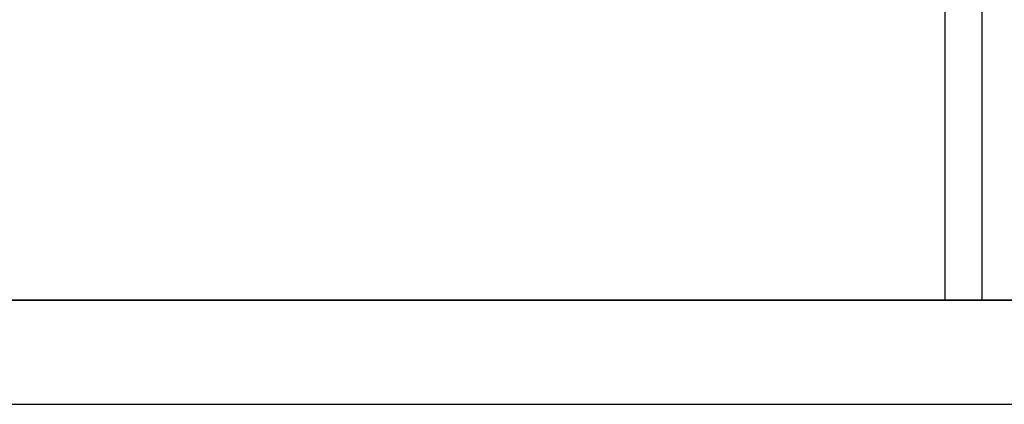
# Model space of a CAD drawing. Header units: metres. Extents: x 397.7 to 427.5, y 12.7 to 28.4.
# Tile 16 of 130: x 412.4 to 415.1, y 12.8 to 13.9. Entities that reach past the tile are written whole.
import ezdxf

# ---------------------------------------------------------------- set-up
doc = ezdxf.new("R2010")
doc.units = ezdxf.units.M
doc.layers.add('01_SUELOS', color=7, linetype='Continuous', lineweight=25, true_color=0x007f00)
doc.layers.add('A-WALL-____-MCUT', color=7, linetype='Continuous', lineweight=25)
doc.layers.add('A-WALL-____-OTLN', color=7, linetype='Continuous', lineweight=25)

# ---------------------------------------------------------------- blocks, each defined once
blk = doc.blocks.new('Family - Mur P2-152758-05_TEL_P2')
at = {"layer": 'A-WALL-____-MCUT', "color": 253, "true_color": 0xaaaaaa}
for p, q in [((25.4738, 0.28), (0.0555, 0.28)), ((0, 0), (25.4158, 0))]:
    blk.add_line(p, q, dxfattribs=at)
at = {"layer": 'A-WALL-____-OTLN', "color": 253, "true_color": 0xaaaaaa}
for p, q in [((25.4738, 0.28), (0.0555, 0.28)), ((0, 0), (25.4158, 0))]:
    blk.add_line(p, q, dxfattribs=at)
at = {"layer": 'A-WALL-____-OTLN', "color": 253, "lineweight": 18, "true_color": 0xaaaaaa}
blk.add_line((0, 0), (25.4158, 0), dxfattribs=at)
blk = doc.blocks.new('Family - LONDR55-XX_ZZ-ARQ-CAA-M3D-Londres55-152793-05_TEL_P2')
at = {"layer": '01_SUELOS', "color": 9, "true_color": 0xaad4aa}
for p, q in [((0, 0), (25.4191, 0)), ((25.4191, 0), (0, 0))]:
    blk.add_line(p, q, dxfattribs=at)
blk = doc.blocks.new('Family - Evans P2-152854-05_TEL_P2')
at = {"layer": 'A-WALL-____-MCUT', "color": 253, "true_color": 0xaaaaaa}
for p, q in [((4.4949, 0.1), (0, 0.1)), ((0, 0.1), (0, 0)), ((0, 0), (4.4949, 0))]:
    blk.add_line(p, q, dxfattribs=at)
at = {"layer": 'A-WALL-____-OTLN', "color": 253, "true_color": 0xaaaaaa}
for p, q in [((4.4949, 0.1), (0, 0.1)), ((0, 0.1), (0, 0)), ((0, 0), (4.4949, 0))]:
    blk.add_line(p, q, dxfattribs=at)
at = {"layer": 'A-WALL-____-OTLN', "color": 253, "lineweight": 18, "true_color": 0xaaaaaa}
blk.add_line((0, 0), (4.4949, 0), dxfattribs=at)
blk = doc.blocks.new('LONDR55-XX_ZZ-ARQ-CAA-M3D-Londres55_ifc-1-05_TEL_P2')
at = {"layer": '01_SUELOS', "color": 253, "lineweight": 18, "true_color": 0xaaaaaa}
blk.add_blockref('Family - LONDR55-XX_ZZ-ARQ-CAA-M3D-Londres55-152793-05_TEL_P2', (398.2971, 13.1206), dxfattribs=at)
at = {"layer": 'A-WALL-____-OTLN', "color": 253, "lineweight": 18, "true_color": 0xaaaaaa, "rotation": 89.99999999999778}
blk.add_blockref('Family - Evans P2-152854-05_TEL_P2', (414.9971, 13.1206), dxfattribs=at)
at = {"layer": 'A-WALL-____-OTLN', "color": 253, "lineweight": 18, "true_color": 0xaaaaaa}
blk.add_blockref('Family - Mur P2-152758-05_TEL_P2', (398.2417, 12.8406), dxfattribs=at)

msp = doc.modelspace()

# ---------------------------------------------------------------- block references
at = {"lineweight": 5}
msp.add_blockref('LONDR55-XX_ZZ-ARQ-CAA-M3D-Londres55_ifc-1-05_TEL_P2', (0, 0), dxfattribs=at)

doc.saveas('drawing.dxf')
